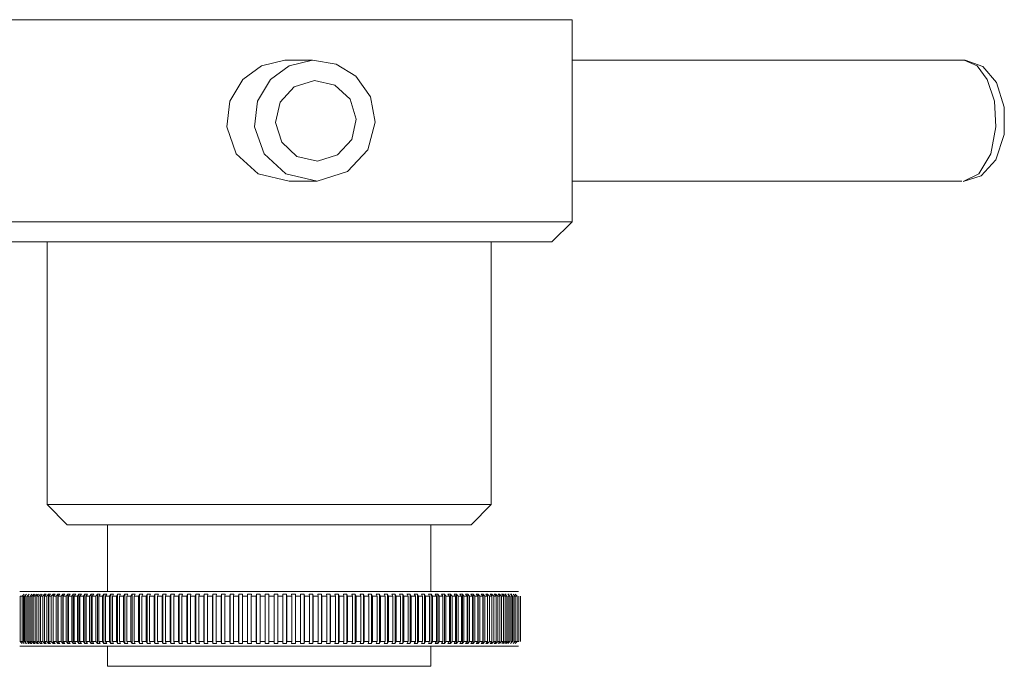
# Model space of a CAD drawing. Header units: millimetres. Extents: x 3925 to 5043, y -86 to 778.
# Tile 104 of 159: x 4682.19 to 4694.38, y 223.58 to 231.58. Entities that reach past the tile are written whole.
import ezdxf

# ---------------------------------------------------------------- set-up
doc = ezdxf.new("R2010")
doc.units = ezdxf.units.MM
doc.header["$LTSCALE"] = 46.255
doc.layers.add('140-155102-0DXF_CONTINUOUS_LINE', color=7, linetype='CONTINUOUS')

msp = doc.modelspace()

# ---------------------------------------------------------------- linework, layer by layer
at = {"layer": '140-155102-0DXF_CONTINUOUS_LINE', "color": 7, "linetype": 'Continuous', "lineweight": 0}
for p, q in [((4681.5286, 231.5787), (4689.0286, 231.5787)), ((4689.0286, 231.5787), (4689.0286, 229.0787)), ((4685.4715, 231.0782), (4685.8158, 231.0782)), ((4689.0286, 231.0782), (4693.8849, 231.0782)), ((4693.8849, 231.0782), (4693.8695, 231.0787)), ((4685.5889, 230.75), (4685.8389, 230.8283)), ((4685.8389, 230.8283), (4686.0928, 230.7697)), ((4685.4148, 230.5596), (4685.5889, 230.75)), ((4685.3588, 230.3081), (4685.4148, 230.5596)), ((4686.5328, 230.6226), (4686.5924, 230.3091)), ((4686.3564, 230.3493), (4686.3004, 230.0978)), ((4685.8763, 229.829), (4685.6224, 229.8877)), ((4685.8719, 229.5792), (4685.5276, 229.5792)), ((4693.8542, 229.5792), (4689.0286, 229.5792)), ((4681.5286, 229.0787), (4689.0286, 229.0787)), ((4688.7786, 228.8287), (4689.0286, 229.0787)), ((4681.7788, 228.8287), (4688.7783, 228.8287)), ((4682.5286, 228.8287), (4682.5286, 225.5787)), ((4688.0286, 228.8287), (4688.0286, 225.5787)), ((4682.7786, 225.3287), (4682.5286, 225.5787)), ((4688.0286, 225.5787), (4682.5286, 225.5787)), ((4687.7786, 225.3287), (4688.0286, 225.5787)), ((4682.7786, 225.3287), (4687.7786, 225.3287)), ((4683.2786, 224.5037), (4683.2786, 225.3287)), ((4687.2786, 224.5037), (4687.2786, 225.3287)), ((4682.1919, 224.5037), (4688.3653, 224.5037)), ((4682.1968, 224.4476), (4682.1968, 223.8848)), ((4682.2458, 224.4698), (4682.2215, 224.4476)), ((4682.2215, 224.4476), (4682.2215, 223.8848)), ((4682.2371, 224.4476), (4682.2371, 223.8848)), ((4682.2739, 224.4698), (4682.2498, 224.4476)), ((4682.2498, 224.4476), (4682.2498, 223.8848)), ((4682.2676, 224.4476), (4682.2676, 223.8848)), ((4682.3057, 224.4698), (4682.2819, 224.4476)), ((4682.2819, 224.4476), (4682.2819, 223.8848)), ((4682.3017, 224.4476), (4682.3017, 223.8848)), ((4682.3412, 224.4698), (4682.3176, 224.4476)), ((4682.3176, 224.4476), (4682.3176, 223.8848)), ((4682.3395, 224.4476), (4682.3631, 224.4698)), ((4682.3395, 224.4476), (4682.3395, 223.8848)), ((4682.3802, 224.4698), (4682.357, 224.4476)), ((4682.357, 224.4476), (4682.357, 223.8848)), ((4682.3809, 224.4476), (4682.4041, 224.4698)), ((4682.3809, 224.4476), (4682.3809, 223.8848)), ((4682.4227, 224.4698), (4682.3998, 224.4476)), ((4682.3998, 224.4476), (4682.3998, 223.8848)), ((4682.4258, 224.4476), (4682.4486, 224.4698)), ((4682.4258, 224.4476), (4682.4258, 223.8848)), ((4682.4687, 224.4698), (4682.4462, 224.4476)), ((4682.4462, 224.4476), (4682.4462, 223.8848)), ((4682.4741, 224.4476), (4682.4741, 223.8848)), ((4682.4742, 224.4476), (4682.4966, 224.4698)), ((4682.5182, 224.4698), (4682.4961, 224.4476)), ((4682.4961, 224.4476), (4682.4961, 223.8848)), ((4682.4966, 224.4698), (4682.5182, 224.4698)), ((4682.4966, 224.4698), (4682.4966, 223.8626)), ((4682.5259, 224.4476), (4682.548, 224.4698)), ((4682.5259, 224.4476), (4682.5259, 223.8848)), ((4682.548, 224.4698), (4682.571, 224.4698)), ((4682.548, 224.4698), (4682.548, 223.8626)), ((4682.571, 224.4698), (4682.5493, 224.4476)), ((4682.5493, 224.4476), (4682.5493, 223.8848)), ((4682.5811, 224.4476), (4682.6027, 224.4698)), ((4682.5811, 224.4476), (4682.5811, 223.8848)), ((4682.6027, 224.4698), (4682.6271, 224.4698)), ((4682.6027, 224.4698), (4682.6027, 223.8626)), ((4682.6271, 224.4698), (4682.6059, 224.4476)), ((4682.6059, 224.4476), (4682.6059, 223.8848)), ((4682.6395, 224.4476), (4682.6607, 224.4698)), ((4682.6395, 224.4476), (4682.6395, 223.8848)), ((4682.6606, 224.4698), (4682.6864, 224.4698)), ((4682.6607, 224.4698), (4682.6607, 223.8626)), ((4682.6864, 224.4698), (4682.6657, 224.4476)), ((4682.6657, 224.4476), (4682.6657, 223.8848)), ((4682.7011, 224.4476), (4682.7218, 224.4698)), ((4682.7011, 224.4476), (4682.7011, 223.8848)), ((4682.7218, 224.4698), (4682.7489, 224.4698)), ((4682.7218, 224.4698), (4682.7218, 223.8626)), ((4682.7489, 224.4698), (4682.7287, 224.4476)), ((4682.7287, 224.4476), (4682.7287, 223.8848)), ((4682.7659, 224.4476), (4682.7861, 224.4698)), ((4682.7659, 224.4476), (4682.7659, 223.8848)), ((4682.7861, 224.4698), (4682.8145, 224.4698)), ((4682.7861, 224.4698), (4682.7861, 223.8626)), ((4682.8145, 224.4698), (4682.7948, 224.4476)), ((4682.7948, 224.4476), (4682.7948, 223.8848)), ((4682.8337, 224.4476), (4682.8534, 224.4698)), ((4682.8337, 224.4476), (4682.8337, 223.8848)), ((4682.8534, 224.4698), (4682.8831, 224.4698)), ((4682.8534, 224.4698), (4682.8534, 223.8626)), ((4682.883, 224.4698), (4682.8639, 224.4476)), ((4682.8639, 224.4476), (4682.8639, 223.8848)), ((4682.9045, 224.4476), (4682.9236, 224.4698)), ((4682.9045, 224.4476), (4682.9045, 223.8848)), ((4682.9236, 224.4698), (4682.9546, 224.4698)), ((4682.9236, 224.4698), (4682.9236, 223.8626)), ((4682.9545, 224.4698), (4682.936, 224.4476)), ((4682.936, 224.4476), (4682.936, 223.8848)), ((4682.9783, 224.4476), (4682.9968, 224.4698)), ((4682.9783, 224.4476), (4682.9783, 223.8848)), ((4682.9967, 224.4698), (4683.0289, 224.4698)), ((4682.9968, 224.4698), (4682.9968, 223.8626)), ((4683.0288, 224.4698), (4683.0109, 224.4476)), ((4683.0109, 224.4476), (4683.0109, 223.8848)), ((4683.0548, 224.4476), (4683.0727, 224.4698)), ((4683.0548, 224.4476), (4683.0548, 223.8848)), ((4683.0726, 224.4698), (4683.1059, 224.4698)), ((4683.0727, 224.4698), (4683.0727, 223.8626)), ((4683.1059, 224.4698), (4683.0886, 224.4476)), ((4683.0886, 224.4476), (4683.0886, 223.8848)), ((4683.134, 224.4476), (4683.1513, 224.4698)), ((4683.134, 224.4476), (4683.134, 223.8848)), ((4683.1512, 224.4698), (4683.1857, 224.4698)), ((4683.1513, 224.4698), (4683.1513, 223.8626)), ((4683.1856, 224.4698), (4683.169, 224.4476)), ((4683.169, 224.4476), (4683.169, 223.8848)), ((4683.2158, 224.4476), (4683.2325, 224.4698)), ((4683.2158, 224.4476), (4683.2158, 223.8848)), ((4683.2324, 224.4698), (4683.2679, 224.4698)), ((4683.2325, 224.4698), (4683.2325, 223.8626)), ((4683.2679, 224.4698), (4683.2519, 224.4476)), ((4683.2519, 224.4476), (4683.2519, 223.8848)), ((4683.3002, 224.4476), (4683.3161, 224.4698)), ((4683.3002, 224.4476), (4683.3002, 223.8848)), ((4683.3161, 224.4698), (4683.3526, 224.4698)), ((4683.3161, 224.4698), (4683.3161, 223.8626)), ((4683.3526, 224.4698), (4683.3373, 224.4476)), ((4683.3373, 224.4476), (4683.3373, 223.8848)), ((4683.3869, 224.4476), (4683.4022, 224.4698)), ((4683.3869, 224.4476), (4683.3869, 223.8848)), ((4683.4022, 224.4698), (4683.4397, 224.4698)), ((4683.4022, 224.4698), (4683.4022, 223.8626)), ((4683.4397, 224.4698), (4683.4251, 224.4476)), ((4683.4251, 224.4476), (4683.4251, 223.8848)), ((4683.476, 224.4476), (4683.4906, 224.4698)), ((4683.476, 224.4476), (4683.476, 223.8848)), ((4683.4905, 224.4698), (4683.529, 224.4698)), ((4683.4906, 224.4698), (4683.4906, 223.8626)), ((4683.529, 224.4698), (4683.5151, 224.4476)), ((4683.5151, 224.4476), (4683.5151, 223.8848)), ((4683.5672, 224.4476), (4683.5811, 224.4698)), ((4683.5673, 224.4476), (4683.5673, 223.8848)), ((4683.5811, 224.4698), (4683.6204, 224.4698)), ((4683.5811, 224.4698), (4683.5811, 223.8626)), ((4683.6204, 224.4698), (4683.6073, 224.4476)), ((4683.6073, 224.4476), (4683.6073, 223.8848)), ((4683.6606, 224.4476), (4683.6737, 224.4698)), ((4683.6606, 224.4476), (4683.6606, 223.8848)), ((4683.6737, 224.4698), (4683.7139, 224.4698)), ((4683.6737, 224.4698), (4683.6737, 223.8626)), ((4683.7138, 224.4698), (4683.7015, 224.4476)), ((4683.7015, 224.4476), (4683.7015, 223.8848)), ((4683.7559, 224.4476), (4683.7683, 224.4698)), ((4683.7559, 224.4476), (4683.7559, 223.8848)), ((4683.7682, 224.4698), (4683.8092, 224.4698)), ((4683.7683, 224.4698), (4683.7683, 223.8626)), ((4683.8092, 224.4698), (4683.7976, 224.4476)), ((4683.7976, 224.4476), (4683.7976, 223.8848)), ((4683.8531, 224.4476), (4683.8646, 224.4698)), ((4683.8531, 224.4476), (4683.8531, 223.8848)), ((4683.8646, 224.4698), (4683.9064, 224.4698)), ((4683.8646, 224.4698), (4683.8646, 223.8626)), ((4683.9063, 224.4698), (4683.8955, 224.4476)), ((4683.8955, 224.4476), (4683.8955, 223.8848)), ((4683.952, 224.4476), (4683.9628, 224.4698)), ((4683.952, 224.4476), (4683.952, 223.8848)), ((4683.9627, 224.4698), (4684.0052, 224.4698)), ((4683.9628, 224.4698), (4683.9628, 223.8626)), ((4684.0052, 224.4698), (4683.9952, 224.4476)), ((4683.9952, 224.4476), (4683.9952, 223.8848)), ((4684.0525, 224.4476), (4684.0625, 224.4698)), ((4684.0525, 224.4476), (4684.0525, 223.8848)), ((4684.0625, 224.4698), (4684.1056, 224.4698)), ((4684.0625, 224.4698), (4684.0625, 223.8626)), ((4684.1055, 224.4698), (4684.0963, 224.4476)), ((4684.0963, 224.4476), (4684.0963, 223.8848)), ((4684.1545, 224.4476), (4684.1637, 224.4698)), ((4684.1545, 224.4476), (4684.1545, 223.8848)), ((4684.1637, 224.4698), (4684.2074, 224.4698)), ((4684.1637, 224.4698), (4684.1637, 223.8626)), ((4684.2073, 224.4698), (4684.199, 224.4476)), ((4684.199, 224.4476), (4684.199, 223.8848)), ((4684.2579, 224.4476), (4684.2663, 224.4698)), ((4684.2579, 224.4476), (4684.2579, 223.8848)), ((4684.2662, 224.4698), (4684.3105, 224.4698)), ((4684.2663, 224.4698), (4684.2663, 223.8626)), ((4684.3104, 224.4698), (4684.3029, 224.4476)), ((4684.3029, 224.4476), (4684.3029, 223.8848)), ((4684.3625, 224.4476), (4684.3701, 224.4698)), ((4684.3625, 224.4476), (4684.3625, 223.8848)), ((4684.37, 224.4698), (4684.4148, 224.4698)), ((4684.3701, 224.4698), (4684.3701, 223.8626)), ((4684.4147, 224.4698), (4684.408, 224.4476)), ((4684.408, 224.4476), (4684.408, 223.8848)), ((4684.4683, 224.4476), (4684.475, 224.4698)), ((4684.4683, 224.4476), (4684.4683, 223.8848)), ((4684.4749, 224.4698), (4684.5201, 224.4698)), ((4684.475, 224.4698), (4684.475, 223.8626)), ((4684.5201, 224.4698), (4684.5142, 224.4476)), ((4684.5142, 224.4476), (4684.5142, 223.8848)), ((4684.575, 224.4476), (4684.5808, 224.4698)), ((4684.575, 224.4476), (4684.575, 223.8848)), ((4684.5808, 224.4698), (4684.6264, 224.4698)), ((4684.5808, 224.4698), (4684.5808, 223.8626)), ((4684.6263, 224.4698), (4684.6213, 224.4476)), ((4684.6213, 224.4476), (4684.6213, 223.8848)), ((4684.6826, 224.4476), (4684.6876, 224.4698)), ((4684.6826, 224.4476), (4684.6826, 223.8848)), ((4684.6875, 224.4698), (4684.7334, 224.4698)), ((4684.6876, 224.4698), (4684.6876, 223.8626)), ((4684.7334, 224.4698), (4684.7292, 224.4476)), ((4684.7292, 224.4476), (4684.7292, 223.8848)), ((4684.7909, 224.4476), (4684.795, 224.4698)), ((4684.7909, 224.4476), (4684.7909, 223.8848)), ((4684.795, 224.4698), (4684.8411, 224.4698)), ((4684.795, 224.4698), (4684.795, 223.8626)), ((4684.8411, 224.4698), (4684.8378, 224.4476)), ((4684.8378, 224.4476), (4684.8378, 223.8848)), ((4684.8998, 224.4476), (4684.9031, 224.4698)), ((4684.8998, 224.4476), (4684.8998, 223.8848)), ((4684.903, 224.4698), (4684.9494, 224.4698)), ((4684.9031, 224.4698), (4684.9031, 223.8626)), ((4684.9494, 224.4698), (4684.947, 224.4476)), ((4684.947, 224.4476), (4684.947, 223.8848)), ((4685.0092, 224.4476), (4685.0116, 224.4698)), ((4685.0092, 224.4476), (4685.0092, 223.8848)), ((4685.0115, 224.4698), (4685.0581, 224.4698)), ((4685.0116, 224.4698), (4685.0116, 223.8626)), ((4685.058, 224.4698), (4685.0565, 224.4476)), ((4685.0565, 224.4476), (4685.0565, 223.8848)), ((4685.1189, 224.4476), (4685.1204, 224.4698)), ((4685.1189, 224.4476), (4685.1189, 223.8848)), ((4685.1204, 224.4698), (4685.167, 224.4698)), ((4685.1204, 224.4698), (4685.1204, 223.8626)), ((4685.1662, 224.4476), (4685.1975, 224.4477)), ((4685.1669, 224.4698), (4685.1663, 224.4476)), ((4685.1663, 224.4476), (4685.1663, 223.8848)), ((4685.1975, 224.4477), (4685.2288, 224.4476)), ((4685.2288, 224.4476), (4685.2294, 224.4698)), ((4685.2288, 223.8848), (4685.2288, 224.4476)), ((4685.2294, 224.4698), (4685.276, 224.4698)), ((4685.2294, 223.8626), (4685.2294, 224.4698)), ((4685.276, 224.4698), (4685.2762, 224.4476)), ((4685.276, 223.8626), (4685.276, 224.4698)), ((4685.2762, 223.8848), (4685.2762, 224.4476)), ((4685.3385, 224.4698), (4685.3851, 224.4698)), ((4685.3387, 224.4476), (4685.3385, 224.4698)), ((4685.3387, 223.8848), (4685.3387, 224.4476)), ((4685.3851, 224.4698), (4685.3862, 224.4476)), ((4685.3851, 223.8626), (4685.3851, 224.4698)), ((4685.3861, 223.8848), (4685.3861, 224.4476)), ((4685.4475, 224.4698), (4685.494, 224.4698)), ((4685.4486, 224.4476), (4685.4475, 224.4698)), ((4685.4486, 223.8848), (4685.4486, 224.4476)), ((4685.494, 224.4698), (4685.496, 224.4476)), ((4685.494, 223.8626), (4685.494, 224.4698)), ((4685.4959, 223.8848), (4685.4959, 224.4476)), ((4685.5563, 224.4698), (4685.6027, 224.4698)), ((4685.5583, 224.4476), (4685.5563, 224.4698)), ((4685.5583, 223.8848), (4685.5583, 224.4476)), ((4685.6027, 224.4698), (4685.6055, 224.4476)), ((4685.6027, 223.8626), (4685.6027, 224.4698)), ((4685.6055, 223.8848), (4685.6055, 224.4476)), ((4685.6647, 224.4698), (4685.711, 224.4698)), ((4685.6676, 224.4476), (4685.6648, 224.4698)), ((4685.6676, 223.8848), (4685.6676, 224.4476)), ((4685.7109, 224.4698), (4685.7147, 224.4476)), ((4685.7109, 223.8626), (4685.7109, 224.4698)), ((4685.7146, 223.8848), (4685.7146, 224.4476)), ((4685.7727, 224.4698), (4685.8187, 224.4698)), ((4685.7765, 224.4476), (4685.7727, 224.4698)), ((4685.7765, 223.8848), (4685.7765, 224.4476)), ((4685.8187, 224.4698), (4685.8233, 224.4476)), ((4685.8187, 223.8626), (4685.8187, 224.4698)), ((4685.8232, 223.8848), (4685.8232, 224.4476)), ((4685.8801, 224.4698), (4685.9258, 224.4698)), ((4685.8847, 224.4476), (4685.8801, 224.4698)), ((4685.8847, 223.8848), (4685.8847, 224.4476)), ((4685.9258, 224.4698), (4685.9312, 224.4476)), ((4685.9258, 223.8626), (4685.9258, 224.4698)), ((4685.9312, 223.8848), (4685.9312, 224.4476)), ((4685.9867, 224.4698), (4686.0321, 224.4698)), ((4685.9922, 224.4476), (4685.9868, 224.4698)), ((4685.9922, 223.8848), (4685.9922, 224.4476)), ((4686.0321, 224.4698), (4686.0384, 224.4476)), ((4686.0321, 223.8626), (4686.0321, 224.4698)), ((4686.0383, 223.8848), (4686.0383, 224.4476)), ((4686.0925, 224.4698), (4686.1375, 224.4698)), ((4686.0989, 224.4476), (4686.0926, 224.4698)), ((4686.0989, 223.8848), (4686.0989, 224.4476)), ((4686.1375, 224.4698), (4686.1446, 224.4476)), ((4686.1375, 223.8626), (4686.1375, 224.4698)), ((4686.1446, 223.8848), (4686.1446, 224.4476)), ((4686.1973, 224.4698), (4686.2418, 224.4698)), ((4686.2045, 224.4476), (4686.1974, 224.4698)), ((4686.2045, 223.8848), (4686.2045, 224.4476)), ((4686.2418, 224.4698), (4686.2498, 224.4476)), ((4686.2418, 223.8626), (4686.2418, 224.4698)), ((4686.2498, 223.8848), (4686.2498, 224.4476)), ((4686.301, 224.4698), (4686.345, 224.4698)), ((4686.309, 224.4476), (4686.3011, 224.4698)), ((4686.309, 223.8848), (4686.309, 224.4476)), ((4686.345, 224.4698), (4686.3538, 224.4476)), ((4686.345, 223.8626), (4686.345, 224.4698)), ((4686.3537, 223.8848), (4686.3537, 224.4476)), ((4686.4035, 224.4698), (4686.4469, 224.4698)), ((4686.4123, 224.4476), (4686.4035, 224.4698)), ((4686.4123, 223.8848), (4686.4123, 224.4476)), ((4686.4468, 224.4698), (4686.4564, 224.4476)), ((4686.4468, 223.8626), (4686.4468, 224.4698)), ((4686.4564, 223.8848), (4686.4564, 224.4476)), ((4686.5045, 224.4698), (4686.5473, 224.4698)), ((4686.5142, 224.4476), (4686.5046, 224.4698)), ((4686.5142, 223.8848), (4686.5142, 224.4476)), ((4686.5473, 224.4698), (4686.5577, 224.4476)), ((4686.5473, 223.8626), (4686.5473, 224.4698)), ((4686.5577, 223.8848), (4686.5577, 224.4476)), ((4686.6041, 224.4698), (4686.6462, 224.4698)), ((4686.6146, 224.4476), (4686.6041, 224.4698)), ((4686.6146, 223.8848), (4686.6146, 224.4476)), ((4686.6462, 224.4698), (4686.6574, 224.4476)), ((4686.6462, 223.8626), (4686.6462, 224.4698)), ((4686.6574, 223.8848), (4686.6574, 224.4476)), ((4686.702, 224.4698), (4686.7434, 224.4698)), ((4686.7133, 224.4476), (4686.7021, 224.4698)), ((4686.7133, 223.8848), (4686.7133, 224.4476)), ((4686.7434, 224.4698), (4686.7554, 224.4476)), ((4686.7434, 223.8626), (4686.7434, 224.4698)), ((4686.7554, 223.8848), (4686.7554, 224.4476)), ((4686.7983, 224.4698), (4686.8389, 224.4698)), ((4686.8103, 224.4476), (4686.7983, 224.4698)), ((4686.8103, 223.8848), (4686.8103, 224.4476)), ((4686.8388, 224.4698), (4686.8516, 224.4476)), ((4686.8388, 223.8626), (4686.8388, 224.4698)), ((4686.8516, 223.8848), (4686.8516, 224.4476)), ((4686.8926, 224.4698), (4686.9324, 224.4698)), ((4686.9054, 224.4476), (4686.8927, 224.4698)), ((4686.9054, 223.8848), (4686.9054, 224.4476)), ((4686.9324, 224.4698), (4686.9459, 224.4476)), ((4686.9324, 223.8626), (4686.9324, 224.4698)), ((4686.9459, 223.8848), (4686.9459, 224.4476)), ((4686.985, 224.4698), (4687.0239, 224.4698)), ((4686.9986, 224.4476), (4686.9851, 224.4698)), ((4686.9986, 223.8848), (4686.9986, 224.4476)), ((4687.0239, 224.4698), (4687.0381, 224.4476)), ((4687.0239, 223.8626), (4687.0239, 224.4698)), ((4687.0381, 223.8848), (4687.0381, 224.4476)), ((4687.0754, 224.4698), (4687.1134, 224.4698)), ((4687.0896, 224.4476), (4687.0754, 224.4698)), ((4687.0896, 223.8848), (4687.0896, 224.4476)), ((4687.1133, 224.4698), (4687.1283, 224.4476)), ((4687.1133, 223.8626), (4687.1133, 224.4698)), ((4687.1283, 223.8848), (4687.1283, 224.4476)), ((4687.1635, 224.4698), (4687.2005, 224.4698)), ((4687.1785, 224.4476), (4687.1635, 224.4698)), ((4687.1785, 223.8848), (4687.1785, 224.4476)), ((4687.2005, 224.4698), (4687.2161, 224.4476)), ((4687.2005, 223.8626), (4687.2005, 224.4698)), ((4687.2161, 223.8848), (4687.2161, 224.4476)), ((4687.2493, 224.4698), (4687.2853, 224.4698)), ((4687.265, 224.4476), (4687.2494, 224.4698)), ((4687.265, 223.8848), (4687.265, 224.4476)), ((4687.2853, 224.4698), (4687.3016, 224.4476)), ((4687.2853, 223.8626), (4687.2853, 224.4698)), ((4687.3016, 223.8848), (4687.3016, 224.4476)), ((4687.3328, 224.4698), (4687.3677, 224.4698)), ((4687.3491, 224.4476), (4687.3328, 224.4698)), ((4687.3491, 223.8848), (4687.3491, 224.4476)), ((4687.3677, 224.4698), (4687.3847, 224.4476)), ((4687.3677, 223.8626), (4687.3677, 224.4698)), ((4687.3847, 223.8848), (4687.3847, 224.4476)), ((4687.4137, 224.4698), (4687.4476, 224.4698)), ((4687.4307, 224.4476), (4687.4138, 224.4698)), ((4687.4307, 223.8848), (4687.4307, 224.4476)), ((4687.4475, 224.4698), (4687.4651, 224.4476)), ((4687.4475, 223.8626), (4687.4475, 224.4698)), ((4687.4651, 223.8848), (4687.4651, 224.4476)), ((4687.4921, 224.4698), (4687.5247, 224.4698)), ((4687.5097, 224.4476), (4687.4921, 224.4698)), ((4687.5097, 223.8848), (4687.5097, 224.4476)), ((4687.5247, 224.4698), (4687.5429, 224.4476)), ((4687.5247, 223.8626), (4687.5247, 224.4698)), ((4687.5429, 223.8848), (4687.5429, 224.4476)), ((4687.5677, 224.4698), (4687.5992, 224.4698)), ((4687.5859, 224.4476), (4687.5677, 224.4698)), ((4687.5859, 223.8848), (4687.5859, 224.4476)), ((4687.5992, 224.4698), (4687.618, 224.4476)), ((4687.5992, 223.8626), (4687.5992, 224.4698)), ((4687.618, 223.8848), (4687.618, 224.4476)), ((4687.6405, 224.4698), (4687.6708, 224.4698)), ((4687.6594, 224.4476), (4687.6406, 224.4698)), ((4687.6594, 223.8848), (4687.6594, 224.4476)), ((4687.6708, 224.4698), (4687.6902, 224.4476)), ((4687.6708, 223.8626), (4687.6708, 224.4698)), ((4687.6902, 223.8848), (4687.6902, 224.4476)), ((4687.7105, 224.4698), (4687.7395, 224.4698)), ((4687.7299, 224.4476), (4687.7105, 224.4698)), ((4687.7299, 223.8848), (4687.7299, 224.4476)), ((4687.7395, 224.4698), (4687.7595, 224.4476)), ((4687.7395, 223.8626), (4687.7395, 224.4698)), ((4687.7595, 223.8848), (4687.7595, 224.4476)), ((4687.7775, 224.4698), (4687.8053, 224.4698)), ((4687.7975, 224.4476), (4687.7775, 224.4698)), ((4687.7975, 223.8848), (4687.7975, 224.4476)), ((4687.8052, 224.4698), (4687.8257, 224.4476)), ((4687.8052, 223.8626), (4687.8052, 224.4698)), ((4687.8257, 223.8848), (4687.8257, 224.4476)), ((4687.8415, 224.4698), (4687.8679, 224.4698)), ((4687.862, 224.4476), (4687.8415, 224.4698)), ((4687.862, 223.8848), (4687.862, 224.4476)), ((4687.8679, 224.4698), (4687.8888, 224.4476)), ((4687.8679, 223.8626), (4687.8679, 224.4698)), ((4687.8888, 223.8848), (4687.8888, 224.4476)), ((4687.9023, 224.4698), (4687.9274, 224.4698)), ((4687.9233, 224.4476), (4687.9023, 224.4698)), ((4687.9233, 223.8848), (4687.9233, 224.4476)), ((4687.9274, 224.4698), (4687.9488, 224.4476)), ((4687.9274, 223.8626), (4687.9274, 224.4698)), ((4687.9488, 223.8848), (4687.9488, 224.4476)), ((4687.96, 224.4698), (4687.9836, 224.4698)), ((4687.9814, 224.4476), (4687.96, 224.4698)), ((4687.9814, 223.8848), (4687.9814, 224.4476)), ((4687.9836, 224.4698), (4688.0055, 224.4476)), ((4687.9836, 223.8626), (4687.9836, 224.4698)), ((4688.0055, 223.8848), (4688.0055, 224.4476)), ((4688.0143, 224.4698), (4688.0366, 224.4698)), ((4688.0362, 224.4476), (4688.0144, 224.4698)), ((4688.0362, 223.8848), (4688.0362, 224.4476)), ((4688.0366, 224.4698), (4688.0589, 224.4476)), ((4688.0366, 223.8626), (4688.0366, 224.4698)), ((4688.0589, 223.8848), (4688.0589, 224.4476)), ((4688.0654, 224.4698), (4688.0862, 224.4698)), ((4688.0877, 224.4476), (4688.0654, 224.4698)), ((4688.0862, 224.4698), (4688.1089, 224.4476)), ((4688.0877, 223.8848), (4688.0877, 224.4476)), ((4688.1089, 223.8848), (4688.1089, 224.4476)), ((4688.113, 224.4698), (4688.1324, 224.4698)), ((4688.1357, 224.4476), (4688.1131, 224.4698)), ((4688.1324, 224.4698), (4688.1554, 224.4476)), ((4688.1357, 223.8848), (4688.1357, 224.4476)), ((4688.1554, 223.8848), (4688.1554, 224.4476)), ((4688.1572, 224.4698), (4688.1751, 224.4698)), ((4688.1803, 224.4476), (4688.1573, 224.4698)), ((4688.1751, 224.4698), (4688.1984, 224.4476)), ((4688.1803, 223.8848), (4688.1803, 224.4476)), ((4688.1979, 224.4698), (4688.2142, 224.4698)), ((4688.2213, 224.4476), (4688.1979, 224.4698)), ((4688.1985, 223.8848), (4688.1985, 224.4476)), ((4688.2213, 223.8848), (4688.2213, 224.4476)), ((4688.2351, 224.4698), (4688.2498, 224.4698)), ((4688.2587, 224.4476), (4688.2351, 224.4698)), ((4688.2379, 223.8848), (4688.2379, 224.4476)), ((4688.2587, 223.8848), (4688.2587, 224.4476)), ((4688.2686, 224.4698), (4688.2818, 224.4698)), ((4688.2926, 224.4476), (4688.2686, 224.4698)), ((4688.2738, 223.8848), (4688.2738, 224.4476)), ((4688.2926, 223.8848), (4688.2926, 224.4476)), ((4688.3227, 224.4476), (4688.2985, 224.4698)), ((4688.306, 223.8848), (4688.306, 224.4476)), ((4688.3227, 223.8848), (4688.3227, 224.4476)), ((4688.3491, 224.4476), (4688.3247, 224.4698)), ((4688.3491, 223.8848), (4688.3491, 224.4476)), ((4688.3718, 223.8848), (4688.3718, 224.4476)), ((4688.3907, 223.8848), (4688.3907, 224.4476)), ((4682.1968, 223.8848), (4682.2213, 223.8626)), ((4682.2215, 223.8848), (4682.2458, 223.8626)), ((4682.2498, 223.8848), (4682.2739, 223.8626)), ((4682.2739, 223.8626), (4682.2614, 223.8626)), ((4682.2819, 223.8848), (4682.3057, 223.8626)), ((4682.3057, 223.8626), (4682.2917, 223.8626)), ((4682.3256, 223.8626), (4682.3018, 223.8848)), ((4682.3176, 223.8848), (4682.3412, 223.8626)), ((4682.3412, 223.8626), (4682.3256, 223.8626)), ((4682.3631, 223.8626), (4682.3395, 223.8848)), ((4682.357, 223.8848), (4682.3802, 223.8626)), ((4682.3802, 223.8626), (4682.3631, 223.8626)), ((4682.4041, 223.8626), (4682.3809, 223.8848)), ((4682.3998, 223.8848), (4682.4227, 223.8626)), ((4682.4227, 223.8626), (4682.4041, 223.8626)), ((4682.4486, 223.8626), (4682.4258, 223.8848)), ((4682.4462, 223.8848), (4682.4687, 223.8626)), ((4682.4687, 223.8626), (4682.4486, 223.8626)), ((4682.4966, 223.8626), (4682.4742, 223.8848)), ((4682.4961, 223.8848), (4682.5182, 223.8626)), ((4682.5182, 223.8626), (4682.4966, 223.8626)), ((4682.548, 223.8626), (4682.5259, 223.8848)), ((4682.571, 223.8626), (4682.548, 223.8626)), ((4682.5493, 223.8848), (4682.571, 223.8626)), ((4682.6027, 223.8626), (4682.5811, 223.8848)), ((4682.6271, 223.8626), (4682.6027, 223.8626)), ((4682.6059, 223.8848), (4682.6271, 223.8626)), ((4682.6607, 223.8626), (4682.6395, 223.8848)), ((4682.6864, 223.8626), (4682.6606, 223.8626)), ((4682.6657, 223.8848), (4682.6864, 223.8626)), ((4682.7218, 223.8626), (4682.7011, 223.8848)), ((4682.7489, 223.8626), (4682.7218, 223.8626)), ((4682.7287, 223.8848), (4682.7489, 223.8626)), ((4682.7861, 223.8626), (4682.7659, 223.8848)), ((4682.8145, 223.8626), (4682.7861, 223.8626)), ((4682.7948, 223.8848), (4682.8145, 223.8626)), ((4682.8534, 223.8626), (4682.8337, 223.8848)), ((4682.8831, 223.8626), (4682.8534, 223.8626)), ((4682.8639, 223.8848), (4682.883, 223.8626)), ((4682.9236, 223.8626), (4682.9045, 223.8848)), ((4682.9546, 223.8626), (4682.9236, 223.8626)), ((4682.936, 223.8848), (4682.9545, 223.8626)), ((4682.9968, 223.8626), (4682.9783, 223.8848)), ((4683.0289, 223.8626), (4682.9967, 223.8626)), ((4683.0109, 223.8848), (4683.0288, 223.8626)), ((4683.0727, 223.8626), (4683.0548, 223.8848)), ((4683.1059, 223.8626), (4683.0726, 223.8626)), ((4683.0886, 223.8848), (4683.1059, 223.8626)), ((4683.1513, 223.8626), (4683.134, 223.8848)), ((4683.1857, 223.8626), (4683.1512, 223.8626)), ((4683.169, 223.8848), (4683.1856, 223.8626)), ((4683.2325, 223.8626), (4683.2158, 223.8848)), ((4683.2679, 223.8626), (4683.2324, 223.8626)), ((4683.2519, 223.8848), (4683.2679, 223.8626)), ((4683.3161, 223.8626), (4683.3002, 223.8848)), ((4683.3526, 223.8626), (4683.3161, 223.8626)), ((4683.3373, 223.8848), (4683.3526, 223.8626)), ((4683.4022, 223.8626), (4683.3869, 223.8848)), ((4683.4397, 223.8626), (4683.4022, 223.8626)), ((4683.4251, 223.8848), (4683.4397, 223.8626)), ((4683.4906, 223.8626), (4683.476, 223.8848)), ((4683.529, 223.8626), (4683.4905, 223.8626)), ((4683.5151, 223.8848), (4683.529, 223.8626)), ((4683.5811, 223.8626), (4683.5672, 223.8848)), ((4683.6204, 223.8626), (4683.5811, 223.8626)), ((4683.6073, 223.8848), (4683.6204, 223.8626)), ((4683.6737, 223.8626), (4683.6606, 223.8848)), ((4683.7139, 223.8626), (4683.6737, 223.8626)), ((4683.7015, 223.8848), (4683.7138, 223.8626)), ((4683.7683, 223.8626), (4683.7559, 223.8848)), ((4683.8092, 223.8626), (4683.7682, 223.8626)), ((4683.7976, 223.8848), (4683.8092, 223.8626)), ((4683.8646, 223.8626), (4683.8531, 223.8848)), ((4683.9064, 223.8626), (4683.8646, 223.8626)), ((4683.8955, 223.8848), (4683.9063, 223.8626)), ((4683.9628, 223.8626), (4683.952, 223.8848)), ((4684.0052, 223.8626), (4683.9627, 223.8626)), ((4683.9952, 223.8848), (4684.0052, 223.8626)), ((4684.0625, 223.8626), (4684.0525, 223.8848)), ((4684.1056, 223.8626), (4684.0625, 223.8626)), ((4684.0963, 223.8848), (4684.1055, 223.8626)), ((4684.1637, 223.8626), (4684.1545, 223.8848)), ((4684.2074, 223.8626), (4684.1637, 223.8626)), ((4684.199, 223.8848), (4684.2073, 223.8626)), ((4684.2663, 223.8626), (4684.2579, 223.8848)), ((4684.3105, 223.8626), (4684.2662, 223.8626)), ((4684.3029, 223.8848), (4684.3104, 223.8626)), ((4684.3701, 223.8626), (4684.3625, 223.8848)), ((4684.4148, 223.8626), (4684.37, 223.8626)), ((4684.408, 223.8848), (4684.4147, 223.8626)), ((4684.475, 223.8626), (4684.4683, 223.8848)), ((4684.5201, 223.8626), (4684.4749, 223.8626)), ((4684.5142, 223.8848), (4684.5201, 223.8626)), ((4684.5808, 223.8626), (4684.575, 223.8848)), ((4684.6264, 223.8626), (4684.5808, 223.8626)), ((4684.6213, 223.8848), (4684.6263, 223.8626)), ((4684.6876, 223.8626), (4684.6826, 223.8848)), ((4684.7334, 223.8626), (4684.6875, 223.8626)), ((4684.7292, 223.8848), (4684.7334, 223.8626)), ((4684.795, 223.8626), (4684.7909, 223.8848)), ((4684.8411, 223.8626), (4684.795, 223.8626)), ((4684.8378, 223.8848), (4684.8411, 223.8626)), ((4684.9031, 223.8626), (4684.8998, 223.8848)), ((4684.9494, 223.8626), (4684.903, 223.8626)), ((4684.947, 223.8848), (4684.9494, 223.8626)), ((4685.0116, 223.8626), (4685.0092, 223.8848)), ((4685.0581, 223.8626), (4685.0115, 223.8626)), ((4685.0565, 223.8848), (4685.058, 223.8626)), ((4685.1204, 223.8626), (4685.1189, 223.8848)), ((4685.167, 223.8626), (4685.1204, 223.8626)), ((4685.1975, 223.8847), (4685.1662, 223.8848)), ((4685.1663, 223.8848), (4685.1669, 223.8626)), ((4685.2288, 223.8848), (4685.1975, 223.8847)), ((4685.2294, 223.8626), (4685.2288, 223.8848)), ((4685.276, 223.8626), (4685.2294, 223.8626)), ((4685.2762, 223.8848), (4685.276, 223.8626)), ((4685.3385, 223.8626), (4685.3387, 223.8848)), ((4685.3851, 223.8626), (4685.3385, 223.8626)), ((4685.3862, 223.8848), (4685.3851, 223.8626)), ((4685.4475, 223.8626), (4685.4486, 223.8848)), ((4685.494, 223.8626), (4685.4475, 223.8626)), ((4685.496, 223.8848), (4685.494, 223.8626)), ((4685.5563, 223.8626), (4685.5583, 223.8848)), ((4685.6027, 223.8626), (4685.5563, 223.8626)), ((4685.6055, 223.8848), (4685.6027, 223.8626)), ((4685.711, 223.8626), (4685.6647, 223.8626)), ((4685.6648, 223.8626), (4685.6676, 223.8848)), ((4685.7147, 223.8848), (4685.7109, 223.8626)), ((4685.7727, 223.8626), (4685.7765, 223.8848)), ((4685.8187, 223.8626), (4685.7727, 223.8626)), ((4685.8233, 223.8848), (4685.8187, 223.8626)), ((4685.8801, 223.8626), (4685.8847, 223.8848)), ((4685.9258, 223.8626), (4685.8801, 223.8626)), ((4685.9312, 223.8848), (4685.9258, 223.8626)), ((4686.0321, 223.8626), (4685.9867, 223.8626)), ((4685.9868, 223.8626), (4685.9922, 223.8848)), ((4686.0384, 223.8848), (4686.0321, 223.8626)), ((4686.1375, 223.8626), (4686.0925, 223.8626)), ((4686.0926, 223.8626), (4686.0989, 223.8848)), ((4686.1446, 223.8848), (4686.1375, 223.8626)), ((4686.2418, 223.8626), (4686.1973, 223.8626)), ((4686.1974, 223.8626), (4686.2045, 223.8848)), ((4686.2498, 223.8848), (4686.2418, 223.8626)), ((4686.345, 223.8626), (4686.301, 223.8626)), ((4686.3011, 223.8626), (4686.309, 223.8848)), ((4686.3538, 223.8848), (4686.345, 223.8626)), ((4686.4035, 223.8626), (4686.4123, 223.8848)), ((4686.4469, 223.8626), (4686.4035, 223.8626)), ((4686.4564, 223.8848), (4686.4468, 223.8626)), ((4686.5473, 223.8626), (4686.5045, 223.8626)), ((4686.5046, 223.8626), (4686.5142, 223.8848)), ((4686.5577, 223.8848), (4686.5473, 223.8626)), ((4686.6041, 223.8626), (4686.6146, 223.8848)), ((4686.6462, 223.8626), (4686.6041, 223.8626)), ((4686.6574, 223.8848), (4686.6462, 223.8626)), ((4686.7434, 223.8626), (4686.702, 223.8626)), ((4686.7021, 223.8626), (4686.7133, 223.8848)), ((4686.7554, 223.8848), (4686.7434, 223.8626)), ((4686.7983, 223.8626), (4686.8103, 223.8848)), ((4686.8389, 223.8626), (4686.7983, 223.8626)), ((4686.8516, 223.8848), (4686.8388, 223.8626)), ((4686.9324, 223.8626), (4686.8926, 223.8626)), ((4686.8927, 223.8626), (4686.9054, 223.8848)), ((4686.9459, 223.8848), (4686.9324, 223.8626)), ((4687.0239, 223.8626), (4686.985, 223.8626)), ((4686.9851, 223.8626), (4686.9986, 223.8848)), ((4687.0381, 223.8848), (4687.0239, 223.8626)), ((4687.0754, 223.8626), (4687.0896, 223.8848)), ((4687.1134, 223.8626), (4687.0754, 223.8626)), ((4687.1283, 223.8848), (4687.1133, 223.8626)), ((4687.1635, 223.8626), (4687.1785, 223.8848)), ((4687.2005, 223.8626), (4687.1635, 223.8626)), ((4687.2161, 223.8848), (4687.2005, 223.8626)), ((4687.2853, 223.8626), (4687.2493, 223.8626)), ((4687.2494, 223.8626), (4687.265, 223.8848)), ((4687.3016, 223.8848), (4687.2853, 223.8626)), ((4687.3328, 223.8626), (4687.3491, 223.8848)), ((4687.3677, 223.8626), (4687.3328, 223.8626)), ((4687.3847, 223.8848), (4687.3677, 223.8626)), ((4687.4476, 223.8626), (4687.4137, 223.8626)), ((4687.4138, 223.8626), (4687.4307, 223.8848)), ((4687.4651, 223.8848), (4687.4475, 223.8626)), ((4687.4921, 223.8626), (4687.5097, 223.8848)), ((4687.5247, 223.8626), (4687.4921, 223.8626)), ((4687.5429, 223.8848), (4687.5247, 223.8626)), ((4687.5677, 223.8626), (4687.5859, 223.8848)), ((4687.5992, 223.8626), (4687.5677, 223.8626)), ((4687.618, 223.8848), (4687.5992, 223.8626)), ((4687.6708, 223.8626), (4687.6405, 223.8626)), ((4687.6406, 223.8626), (4687.6594, 223.8848)), ((4687.6902, 223.8848), (4687.6708, 223.8626)), ((4687.7105, 223.8626), (4687.7299, 223.8848)), ((4687.7395, 223.8626), (4687.7105, 223.8626)), ((4687.7595, 223.8848), (4687.7395, 223.8626)), ((4687.7775, 223.8626), (4687.7975, 223.8848)), ((4687.8053, 223.8626), (4687.7775, 223.8626)), ((4687.8257, 223.8848), (4687.8052, 223.8626)), ((4687.8415, 223.8626), (4687.862, 223.8848)), ((4687.8679, 223.8626), (4687.8415, 223.8626)), ((4687.8888, 223.8848), (4687.8679, 223.8626)), ((4687.9023, 223.8626), (4687.9233, 223.8848)), ((4687.9274, 223.8626), (4687.9023, 223.8626)), ((4687.9488, 223.8848), (4687.9274, 223.8626)), ((4687.96, 223.8626), (4687.9814, 223.8848)), ((4687.9836, 223.8626), (4687.96, 223.8626)), ((4688.0055, 223.8848), (4687.9836, 223.8626)), ((4688.0366, 223.8626), (4688.0143, 223.8626)), ((4688.0144, 223.8626), (4688.0362, 223.8848)), ((4688.0589, 223.8848), (4688.0366, 223.8626)), ((4688.0654, 223.8626), (4688.0877, 223.8848)), ((4688.0862, 223.8626), (4688.0654, 223.8626)), ((4688.1089, 223.8848), (4688.0862, 223.8626)), ((4688.1131, 223.8626), (4688.1357, 223.8848)), ((4688.1554, 223.8848), (4688.1324, 223.8626)), ((4688.1573, 223.8626), (4688.1803, 223.8848)), ((4688.1984, 223.8848), (4688.1751, 223.8626)), ((4688.1979, 223.8626), (4688.2213, 223.8848)), ((4688.2379, 223.8848), (4688.2142, 223.8626)), ((4688.2351, 223.8626), (4688.2587, 223.8848)), ((4688.2686, 223.8626), (4688.2926, 223.8848)), ((4688.2985, 223.8626), (4688.3227, 223.8848)), ((4688.3247, 223.8626), (4688.3491, 223.8848)), ((4688.3653, 223.8287), (4682.1919, 223.8287)), ((4683.2786, 223.5787), (4683.2786, 223.8287)), ((4687.2786, 223.5787), (4687.2786, 223.8287)), ((4683.2786, 223.5787), (4687.2786, 223.5787))]:
    msp.add_line(p, q, dxfattribs=at)
for points in [[(4685.4715, 231.0782), (4685.1832, 231.0085), (4684.9516, 230.8399), (4684.7906, 230.5702), (4684.7545, 230.253), (4684.8716, 229.9201), (4685.1414, 229.67), (4685.5276, 229.5792)], [(4685.8158, 231.0782), (4685.5274, 231.0085), (4685.2959, 230.8399), (4685.1349, 230.5702), (4685.0988, 230.253), (4685.2159, 229.9201), (4685.4857, 229.67), (4685.8719, 229.5792)], [(4685.8158, 231.0782), (4686.1086, 231.0303), (4686.352, 230.8796), (4686.5328, 230.6226)], [(4693.8969, 231.0778), (4693.8878, 231.0783), (4693.8786, 231.0786), (4693.8695, 231.0787)], [(4693.8849, 231.0782), (4694.0428, 231.0085), (4694.1697, 230.8399), (4694.2579, 230.5702), (4694.2776, 230.253), (4694.2135, 229.9201), (4694.0657, 229.67), (4693.8695, 229.5787)], [(4693.8695, 229.5787), (4694.0962, 229.6472), (4694.2775, 229.8467), (4694.3803, 230.1579), (4694.3807, 230.4965), (4694.2834, 230.8001), (4694.1139, 230.9982), (4693.8969, 231.0778)], [(4686.0928, 230.7697), (4686.2798, 230.5955), (4686.3564, 230.3493)], [(4685.6224, 229.8877), (4685.4354, 230.0619), (4685.3588, 230.3081)], [(4686.5924, 230.3091), (4686.5006, 229.9683), (4686.2502, 229.6987), (4685.8719, 229.5792)], [(4686.3004, 230.0978), (4686.1263, 229.9073), (4685.8763, 229.829)], [(4682.1968, 224.4476), (4682.2013, 224.4477), (4682.2058, 224.4477), (4682.2103, 224.4476)], [(4682.2214, 224.4476), (4682.2267, 224.4477), (4682.2319, 224.4477), (4682.2371, 224.4476)], [(4682.2498, 224.4476), (4682.2557, 224.4477), (4682.2617, 224.4477), (4682.2676, 224.4476)], [(4682.2819, 224.4476), (4682.2885, 224.4477), (4682.2951, 224.4477), (4682.3017, 224.4476)], [(4682.3176, 224.4476), (4682.3249, 224.4477), (4682.3322, 224.4477), (4682.3395, 224.4476)], [(4682.3569, 224.4476), (4682.3649, 224.4477), (4682.3729, 224.4477), (4682.3809, 224.4476)], [(4682.3998, 224.4476), (4682.4085, 224.4477), (4682.4171, 224.4477), (4682.4258, 224.4476)], [(4682.4462, 224.4476), (4682.4555, 224.4477), (4682.4648, 224.4477), (4682.4741, 224.4476)], [(4682.496, 224.4476), (4682.506, 224.4477), (4682.516, 224.4477), (4682.5259, 224.4476)], [(4682.5493, 224.4476), (4682.5599, 224.4477), (4682.5705, 224.4477), (4682.5811, 224.4476)], [(4682.6058, 224.4476), (4682.6171, 224.4477), (4682.6283, 224.4477), (4682.6395, 224.4476)], [(4682.6656, 224.4476), (4682.6775, 224.4477), (4682.6893, 224.4477), (4682.7011, 224.4476)], [(4682.7286, 224.4476), (4682.7411, 224.4477), (4682.7535, 224.4477), (4682.7659, 224.4476)], [(4682.7947, 224.4476), (4682.8078, 224.4477), (4682.8207, 224.4477), (4682.8337, 224.4476)], [(4682.8639, 224.4476), (4682.8774, 224.4477), (4682.891, 224.4477), (4682.9045, 224.4476)], [(4682.936, 224.4476), (4682.9501, 224.4477), (4682.9641, 224.4477), (4682.9783, 224.4476)], [(4683.0109, 224.4476), (4683.0255, 224.4477), (4683.0401, 224.4477), (4683.0548, 224.4476)], [(4683.0886, 224.4476), (4683.1037, 224.4477), (4683.1188, 224.4477), (4683.134, 224.4476)], [(4683.1689, 224.4476), (4683.1846, 224.4477), (4683.2002, 224.4477), (4683.2158, 224.4476)], [(4683.2519, 224.4476), (4683.268, 224.4477), (4683.2841, 224.4477), (4683.3002, 224.4476)], [(4683.3373, 224.4476), (4683.3538, 224.4477), (4683.3704, 224.4477), (4683.3869, 224.4476)], [(4683.425, 224.4476), (4683.442, 224.4477), (4683.459, 224.4477), (4683.476, 224.4476)], [(4683.515, 224.4476), (4683.5325, 224.4477), (4683.5498, 224.4477), (4683.5673, 224.4476)], [(4683.6072, 224.4476), (4683.625, 224.4477), (4683.6428, 224.4477), (4683.6606, 224.4476)], [(4683.7014, 224.4476), (4683.7196, 224.4477), (4683.7377, 224.4477), (4683.7559, 224.4476)], [(4683.7976, 224.4476), (4683.8161, 224.4477), (4683.8346, 224.4477), (4683.8531, 224.4476)], [(4683.8955, 224.4476), (4683.9143, 224.4477), (4683.9331, 224.4477), (4683.952, 224.4476)], [(4683.9951, 224.4476), (4684.0143, 224.4477), (4684.0334, 224.4477), (4684.0525, 224.4476)], [(4684.0963, 224.4476), (4684.1157, 224.4477), (4684.1351, 224.4477), (4684.1545, 224.4476)], [(4684.1989, 224.4476), (4684.2186, 224.4477), (4684.2382, 224.4477), (4684.2579, 224.4476)], [(4684.3028, 224.4476), (4684.3228, 224.4477), (4684.3426, 224.4477), (4684.3625, 224.4476)], [(4684.408, 224.4476), (4684.4281, 224.4477), (4684.4482, 224.4477), (4684.4683, 224.4476)], [(4684.5142, 224.4476), (4684.5345, 224.4477), (4684.5547, 224.4477), (4684.575, 224.4476)], [(4684.6213, 224.4476), (4684.6417, 224.4477), (4684.6622, 224.4477), (4684.6826, 224.4476)], [(4684.7292, 224.4476), (4684.7498, 224.4477), (4684.7703, 224.4477), (4684.7909, 224.4476)], [(4684.8378, 224.4476), (4684.8585, 224.4477), (4684.8791, 224.4477), (4684.8998, 224.4476)], [(4684.9469, 224.4476), (4684.9677, 224.4477), (4684.9884, 224.4477), (4685.0092, 224.4476)], [(4685.0564, 224.4476), (4685.0773, 224.4477), (4685.0981, 224.4477), (4685.1189, 224.4476)], [(4685.2762, 224.4476), (4685.2971, 224.4477), (4685.3179, 224.4477), (4685.3388, 224.4476)], [(4685.3861, 224.4476), (4685.407, 224.4477), (4685.4278, 224.4477), (4685.4486, 224.4476)], [(4685.4959, 224.4476), (4685.5167, 224.4477), (4685.5375, 224.4477), (4685.5583, 224.4476)], [(4685.6055, 224.4476), (4685.6262, 224.4477), (4685.6469, 224.4477), (4685.6677, 224.4476)], [(4685.7146, 224.4476), (4685.7353, 224.4477), (4685.7559, 224.4477), (4685.7765, 224.4476)], [(4685.8232, 224.4476), (4685.8438, 224.4477), (4685.8642, 224.4477), (4685.8848, 224.4476)], [(4685.9312, 224.4476), (4685.9516, 224.4477), (4685.9719, 224.4477), (4685.9923, 224.4476)], [(4686.0383, 224.4476), (4686.0586, 224.4477), (4686.0787, 224.4477), (4686.0989, 224.4476)], [(4686.1446, 224.4476), (4686.1646, 224.4477), (4686.1846, 224.4477), (4686.2046, 224.4476)], [(4686.2498, 224.4476), (4686.2695, 224.4477), (4686.2893, 224.4477), (4686.3091, 224.4476)], [(4686.3537, 224.4476), (4686.3733, 224.4477), (4686.3928, 224.4477), (4686.4124, 224.4476)], [(4686.4564, 224.4476), (4686.4757, 224.4477), (4686.495, 224.4477), (4686.5142, 224.4476)], [(4686.5577, 224.4476), (4686.5767, 224.4477), (4686.5956, 224.4477), (4686.6146, 224.4476)], [(4686.6574, 224.4476), (4686.676, 224.4477), (4686.6947, 224.4477), (4686.7134, 224.4476)], [(4686.7554, 224.4476), (4686.7737, 224.4477), (4686.792, 224.4477), (4686.8104, 224.4476)], [(4686.8516, 224.4476), (4686.8696, 224.4477), (4686.8875, 224.4477), (4686.9055, 224.4476)], [(4686.9459, 224.4476), (4686.9635, 224.4477), (4686.981, 224.4477), (4686.9986, 224.4476)], [(4687.0381, 224.4476), (4687.0553, 224.4477), (4687.0725, 224.4477), (4687.0897, 224.4476)], [(4687.1283, 224.4476), (4687.145, 224.4477), (4687.1618, 224.4477), (4687.1785, 224.4476)], [(4687.2161, 224.4476), (4687.2325, 224.4477), (4687.2488, 224.4477), (4687.2651, 224.4476)], [(4687.3016, 224.4476), (4687.3175, 224.4477), (4687.3333, 224.4477), (4687.3492, 224.4476)], [(4687.3847, 224.4476), (4687.4, 224.4477), (4687.4154, 224.4477), (4687.4308, 224.4476)], [(4687.4651, 224.4476), (4687.48, 224.4477), (4687.4949, 224.4477), (4687.5098, 224.4476)], [(4687.5429, 224.4476), (4687.5573, 224.4477), (4687.5716, 224.4477), (4687.586, 224.4476)], [(4687.618, 224.4476), (4687.6318, 224.4477), (4687.6456, 224.4477), (4687.6594, 224.4476)], [(4687.6902, 224.4476), (4687.7035, 224.4477), (4687.7167, 224.4477), (4687.73, 224.4476)], [(4687.7595, 224.4476), (4687.7722, 224.4477), (4687.7848, 224.4477), (4687.7975, 224.4476)], [(4687.8257, 224.4476), (4687.8378, 224.4477), (4687.8499, 224.4477), (4687.862, 224.4476)], [(4687.8888, 224.4476), (4687.9003, 224.4477), (4687.9118, 224.4477), (4687.9234, 224.4476)], [(4687.9488, 224.4476), (4687.9597, 224.4477), (4687.9706, 224.4477), (4687.9815, 224.4476)], [(4688.0055, 224.4476), (4688.0158, 224.4477), (4688.026, 224.4477), (4688.0363, 224.4476)], [(4688.0589, 224.4476), (4688.0685, 224.4477), (4688.0781, 224.4477), (4688.0877, 224.4476)], [(4688.1089, 224.4476), (4688.1178, 224.4477), (4688.1268, 224.4477), (4688.1358, 224.4476)], [(4688.1554, 224.4476), (4688.1637, 224.4477), (4688.172, 224.4477), (4688.1803, 224.4476)], [(4688.1985, 224.4476), (4688.2061, 224.4477), (4688.2137, 224.4477), (4688.2214, 224.4476)], [(4688.2379, 224.4476), (4688.2449, 224.4477), (4688.2518, 224.4477), (4688.2588, 224.4476)], [(4688.2738, 224.4476), (4688.2801, 224.4477), (4688.2863, 224.4477), (4688.2926, 224.4476)], [(4688.306, 224.4476), (4688.3116, 224.4477), (4688.3172, 224.4477), (4688.3227, 224.4476)], [(4688.3346, 224.4476), (4688.3394, 224.4477), (4688.3443, 224.4477), (4688.3492, 224.4476)], [(4682.2103, 223.8848), (4682.2058, 223.8847), (4682.2013, 223.8847), (4682.1968, 223.8848)], [(4682.2371, 223.8848), (4682.2319, 223.8847), (4682.2267, 223.8847), (4682.2214, 223.8848)], [(4682.2676, 223.8848), (4682.2617, 223.8847), (4682.2557, 223.8847), (4682.2498, 223.8848)], [(4682.3017, 223.8848), (4682.2951, 223.8847), (4682.2885, 223.8847), (4682.2819, 223.8848)], [(4682.3395, 223.8848), (4682.3322, 223.8847), (4682.3249, 223.8847), (4682.3176, 223.8848)], [(4682.3809, 223.8848), (4682.3729, 223.8847), (4682.3649, 223.8847), (4682.3569, 223.8848)], [(4682.4258, 223.8848), (4682.4171, 223.8847), (4682.4085, 223.8847), (4682.3998, 223.8848)], [(4682.4741, 223.8848), (4682.4648, 223.8847), (4682.4555, 223.8847), (4682.4462, 223.8848)], [(4682.5259, 223.8848), (4682.516, 223.8847), (4682.506, 223.8847), (4682.496, 223.8848)], [(4682.5811, 223.8848), (4682.5705, 223.8847), (4682.5599, 223.8847), (4682.5493, 223.8848)], [(4682.6395, 223.8848), (4682.6283, 223.8847), (4682.6171, 223.8847), (4682.6058, 223.8848)], [(4682.7011, 223.8848), (4682.6893, 223.8847), (4682.6775, 223.8847), (4682.6656, 223.8848)], [(4682.7659, 223.8848), (4682.7535, 223.8847), (4682.7411, 223.8847), (4682.7286, 223.8848)], [(4682.8337, 223.8848), (4682.8207, 223.8847), (4682.8078, 223.8847), (4682.7947, 223.8848)], [(4682.9045, 223.8848), (4682.891, 223.8847), (4682.8774, 223.8847), (4682.8639, 223.8848)], [(4682.9783, 223.8848), (4682.9641, 223.8847), (4682.9501, 223.8847), (4682.936, 223.8848)], [(4683.0548, 223.8848), (4683.0401, 223.8847), (4683.0255, 223.8847), (4683.0109, 223.8848)], [(4683.134, 223.8848), (4683.1188, 223.8847), (4683.1037, 223.8847), (4683.0886, 223.8848)], [(4683.2158, 223.8848), (4683.2002, 223.8847), (4683.1846, 223.8847), (4683.1689, 223.8848)], [(4683.3002, 223.8848), (4683.2841, 223.8847), (4683.268, 223.8847), (4683.2519, 223.8848)], [(4683.3869, 223.8848), (4683.3704, 223.8847), (4683.3538, 223.8847), (4683.3373, 223.8848)], [(4683.476, 223.8848), (4683.459, 223.8847), (4683.442, 223.8847), (4683.425, 223.8848)], [(4683.5673, 223.8848), (4683.5498, 223.8847), (4683.5325, 223.8847), (4683.515, 223.8848)], [(4683.6606, 223.8848), (4683.6428, 223.8847), (4683.625, 223.8847), (4683.6072, 223.8848)], [(4683.7559, 223.8848), (4683.7377, 223.8847), (4683.7196, 223.8847), (4683.7014, 223.8848)], [(4683.8531, 223.8848), (4683.8346, 223.8847), (4683.8161, 223.8847), (4683.7976, 223.8848)], [(4683.952, 223.8848), (4683.9331, 223.8847), (4683.9143, 223.8847), (4683.8955, 223.8848)], [(4684.0525, 223.8848), (4684.0334, 223.8847), (4684.0143, 223.8847), (4683.9951, 223.8848)], [(4684.1545, 223.8848), (4684.1351, 223.8847), (4684.1157, 223.8847), (4684.0963, 223.8848)], [(4684.2579, 223.8848), (4684.2382, 223.8847), (4684.2186, 223.8847), (4684.1989, 223.8848)], [(4684.3625, 223.8848), (4684.3426, 223.8847), (4684.3228, 223.8847), (4684.3028, 223.8848)], [(4684.4683, 223.8848), (4684.4482, 223.8847), (4684.4281, 223.8847), (4684.408, 223.8848)], [(4684.575, 223.8848), (4684.5547, 223.8847), (4684.5345, 223.8847), (4684.5142, 223.8848)], [(4684.6826, 223.8848), (4684.6622, 223.8847), (4684.6417, 223.8847), (4684.6213, 223.8848)], [(4684.7909, 223.8848), (4684.7703, 223.8847), (4684.7498, 223.8847), (4684.7292, 223.8848)], [(4684.8998, 223.8848), (4684.8791, 223.8847), (4684.8585, 223.8847), (4684.8378, 223.8848)], [(4685.0092, 223.8848), (4684.9884, 223.8847), (4684.9677, 223.8847), (4684.9469, 223.8848)], [(4685.1189, 223.8848), (4685.0981, 223.8847), (4685.0773, 223.8847), (4685.0564, 223.8848)], [(4685.3388, 223.8848), (4685.3179, 223.8847), (4685.2971, 223.8847), (4685.2762, 223.8848)], [(4685.4486, 223.8848), (4685.4278, 223.8847), (4685.407, 223.8847), (4685.3861, 223.8848)], [(4685.5583, 223.8848), (4685.5375, 223.8847), (4685.5167, 223.8847), (4685.4959, 223.8848)], [(4685.6677, 223.8848), (4685.6469, 223.8847), (4685.6262, 223.8847), (4685.6055, 223.8848)], [(4685.7765, 223.8848), (4685.7559, 223.8847), (4685.7353, 223.8847), (4685.7146, 223.8848)], [(4685.8848, 223.8848), (4685.8642, 223.8847), (4685.8438, 223.8847), (4685.8232, 223.8848)], [(4685.9923, 223.8848), (4685.9719, 223.8847), (4685.9516, 223.8847), (4685.9312, 223.8848)], [(4686.0989, 223.8848), (4686.0787, 223.8847), (4686.0586, 223.8847), (4686.0383, 223.8848)], [(4686.2046, 223.8848), (4686.1846, 223.8847), (4686.1646, 223.8847), (4686.1446, 223.8848)], [(4686.3091, 223.8848), (4686.2893, 223.8847), (4686.2695, 223.8847), (4686.2498, 223.8848)], [(4686.4124, 223.8848), (4686.3928, 223.8847), (4686.3733, 223.8847), (4686.3537, 223.8848)], [(4686.5142, 223.8848), (4686.495, 223.8847), (4686.4757, 223.8847), (4686.4564, 223.8848)], [(4686.6146, 223.8848), (4686.5956, 223.8847), (4686.5767, 223.8847), (4686.5577, 223.8848)], [(4686.7134, 223.8848), (4686.6947, 223.8847), (4686.676, 223.8847), (4686.6574, 223.8848)], [(4686.8104, 223.8848), (4686.792, 223.8847), (4686.7737, 223.8847), (4686.7554, 223.8848)], [(4686.9055, 223.8848), (4686.8875, 223.8847), (4686.8696, 223.8847), (4686.8516, 223.8848)], [(4686.9986, 223.8848), (4686.981, 223.8847), (4686.9635, 223.8847), (4686.9459, 223.8848)], [(4687.0897, 223.8848), (4687.0725, 223.8847), (4687.0553, 223.8847), (4687.0381, 223.8848)], [(4687.1785, 223.8848), (4687.1618, 223.8847), (4687.145, 223.8847), (4687.1283, 223.8848)], [(4687.2651, 223.8848), (4687.2487, 223.8847), (4687.2325, 223.8847), (4687.2161, 223.8848)], [(4687.3492, 223.8848), (4687.3333, 223.8847), (4687.3175, 223.8847), (4687.3016, 223.8848)], [(4687.4308, 223.8848), (4687.4154, 223.8847), (4687.4, 223.8847), (4687.3847, 223.8848)], [(4687.5098, 223.8848), (4687.4949, 223.8847), (4687.48, 223.8847), (4687.4651, 223.8848)], [(4687.586, 223.8848), (4687.5716, 223.8847), (4687.5573, 223.8847), (4687.5429, 223.8848)], [(4687.6594, 223.8848), (4687.6456, 223.8847), (4687.6318, 223.8847), (4687.618, 223.8848)], [(4687.73, 223.8848), (4687.7167, 223.8847), (4687.7035, 223.8847), (4687.6902, 223.8848)], [(4687.7975, 223.8848), (4687.7848, 223.8847), (4687.7722, 223.8847), (4687.7595, 223.8848)], [(4687.862, 223.8848), (4687.8499, 223.8847), (4687.8378, 223.8847), (4687.8257, 223.8848)], [(4687.9234, 223.8848), (4687.9118, 223.8847), (4687.9003, 223.8847), (4687.8888, 223.8848)], [(4687.9815, 223.8848), (4687.9706, 223.8847), (4687.9597, 223.8847), (4687.9488, 223.8848)], [(4688.0363, 223.8848), (4688.026, 223.8847), (4688.0158, 223.8847), (4688.0055, 223.8848)], [(4688.0877, 223.8848), (4688.0781, 223.8847), (4688.0685, 223.8847), (4688.0589, 223.8848)], [(4688.1358, 223.8848), (4688.1268, 223.8847), (4688.1178, 223.8847), (4688.1089, 223.8848)], [(4688.1803, 223.8848), (4688.172, 223.8847), (4688.1637, 223.8847), (4688.1554, 223.8848)], [(4688.2214, 223.8848), (4688.2137, 223.8847), (4688.2061, 223.8847), (4688.1985, 223.8848)], [(4688.2588, 223.8848), (4688.2518, 223.8847), (4688.2449, 223.8847), (4688.2379, 223.8848)], [(4688.2926, 223.8848), (4688.2863, 223.8847), (4688.2801, 223.8847), (4688.2738, 223.8848)], [(4688.3227, 223.8848), (4688.3172, 223.8847), (4688.3116, 223.8847), (4688.306, 223.8848)], [(4688.3492, 223.8848), (4688.3443, 223.8847), (4688.3394, 223.8847), (4688.3346, 223.8848)], [(4688.3718, 223.8848), (4688.3677, 223.8847), (4688.3635, 223.8847), (4688.3594, 223.8848)]]:
    msp.add_lwpolyline(points, dxfattribs=at)

doc.saveas('drawing.dxf')
